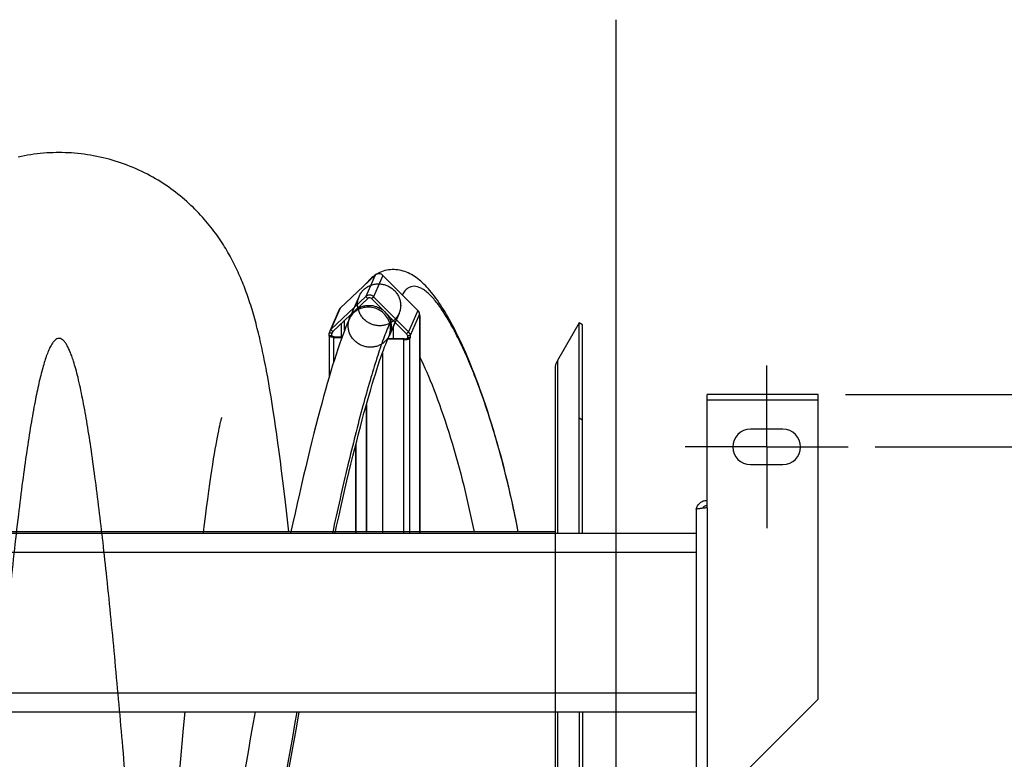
# Model space of a CAD drawing. Extents: x 0 to 420, y 0 to 398.
# Tile 9 of 18: x 206 to 242, y 103 to 130. Entities that reach past the tile are written whole.
import ezdxf

# ---------------------------------------------------------------- set-up
doc = ezdxf.new("R2010")
doc.units = 0
doc.header["$LTSCALE"] = 23.1
doc.linetypes.add('CENTER', pattern=[0.6, 0.375, -0.075, 0.075, -0.075])
doc.layers.get('0').update_dxf_attribs({"linetype": 'CONTINUOUS'})
for name, color, linetype in [('110528_DXF_CONTINUOUS_LINE', 7, 'CONTINUOUS'), ('110528_DXF_DIMENSION', 7, 'CONTINUOUS'), ('110536_DXF_AXIS', 7, 'CONTINUOUS'), ('110536_DXF_CONTINUOUS_LINE', 7, 'CONTINUOUS'), ('110591_DXF_CONTINUOUS_LINE', 7, 'CONTINUOUS'), ('110660_DXF_CONTINUOUS_LINE', 7, 'CONTINUOUS'), ('110801_DXF_CONTINUOUS_LINE', 7, 'CONTINUOUS'), ('AG_HOSE_125_DXF_CONTINUOUS', 7, 'CONTINUOUS'), ('ASE_65_125-75_DXF_DIMENSIO', 7, 'CONTINUOUS'), ('GUIDE_125_DXF_CONTINUOUS_L', 7, 'CONTINUOUS')]:
    doc.layers.add(name, color=color, linetype=linetype)
doc.styles.get("Standard").update_dxf_attribs({"font": 'txt', "width": 0.7})
doc.dimstyles.new('DIMSTYLE_1', dxfattribs={"dimtxt": 3.5, "dimasz": 3, "dimexe": 1.5, "dimexo": 1, "dimgap": 0.875, "dimtad": 1, "dimdec": 0, "dimlfac": 10, "dimtxsty": 'STANDARD', "dimblk": '_ARROW_FILLED', "dimblk1": '_ARROW_FILLED', "dimblk2": '_ARROW_FILLED', "dimcen": 0.09, "dimazin": 3, "dimtp": 0.8, "dimtm": 0.8, "dimtfac": 1, "dimtdec": 0, "dimtofl": 0, "dimtmove": 0, "dimatfit": 3, "dimtolj": 1})
doc.dimstyles.new('DIMSTYLE_2', dxfattribs={"dimtxt": 3.5, "dimasz": 3, "dimexe": 1.5, "dimexo": 1, "dimgap": 0.875, "dimtad": 1, "dimdec": 3, "dimlfac": 10, "dimtxsty": 'STANDARD', "dimblk": '_ARROW_FILLED', "dimblk1": '_ARROW_FILLED', "dimblk2": '_ARROW_FILLED', "dimcen": 0.09, "dimazin": 3, "dimtp": 0.8, "dimtm": 0.8, "dimtfac": 1, "dimtdec": 3, "dimtofl": 0, "dimtmove": 0, "dimatfit": 3, "dimtolj": 1})

# ---------------------------------------------------------------- blocks, each defined once
blk = doc.blocks.new('_ARROW_FILLED')
at = {"color": 0, "linetype": 'BYBLOCK'}
blk.add_solid([(0, 0), (-1, 0.167), (-1, -0.167)], dxfattribs=at)
blk = doc.blocks.new('*D1')
at = {"layer": 'ASE_65_125-75_DXF_DIMENSIO', "color": 2, "linetype": 'CONTINUOUS'}
for p, q in [((236.069, 116.345), (260.369, 116.345)), ((258.869, 116.345), (258.869, 88.918)), ((258.869, 61.492), (258.869, 88.918)), ((236.069, 61.492), (260.369, 61.492))]:
    blk.add_line(p, q, dxfattribs=at)
at = {"layer": 'ASE_65_125-75_DXF_DIMENSIO', "color": 2, "linetype": 'CONTINUOUS', "xscale": 3, "yscale": 3, "zscale": 3}
for p, rotation in [((258.869, 116.345), 90), ((258.869, 61.492), 270)]:
    blk.add_blockref('_ARROW_FILLED', p, dxfattribs=dict(at, rotation=rotation))
at = {"layer": 'ASE_65_125-75_DXF_DIMENSIO', "color": 2, "linetype": 'CONTINUOUS', "insert": (254.494, 88.918), "char_height": 3.5, "width": 12, "attachment_point": 2, "rotation": 90}
blk.add_mtext('549', dxfattribs=at)
blk = doc.blocks.new('*D2')
at = {"layer": 'ASE_65_125-75_DXF_DIMENSIO', "color": 2, "linetype": 'CONTINUOUS'}
for p, q in [((237.169, 114.418), (250.369, 114.418)), ((248.869, 114.418), (248.869, 88.918)), ((248.869, 63.418), (248.869, 88.918)), ((237.169, 63.418), (250.369, 63.418))]:
    blk.add_line(p, q, dxfattribs=at)
at = {"layer": 'ASE_65_125-75_DXF_DIMENSIO', "color": 2, "linetype": 'CONTINUOUS', "xscale": 3, "yscale": 3, "zscale": 3}
for p, rotation in [((248.869, 114.418), 90), ((248.869, 63.418), 270)]:
    blk.add_blockref('_ARROW_FILLED', p, dxfattribs=dict(at, rotation=rotation))
at = {"layer": 'ASE_65_125-75_DXF_DIMENSIO', "color": 2, "linetype": 'CONTINUOUS', "insert": (244.494, 88.918), "char_height": 3.5, "width": 10.875, "attachment_point": 2, "rotation": 90}
blk.add_mtext('510', dxfattribs=at)

msp = doc.modelspace()

# ---------------------------------------------------------------- linework, layer by layer
at = {"layer": '110528_DXF_CONTINUOUS_LINE', "color": 7, "linetype": 'CONTINUOUS'}
for p, q in [((226.25312, 118.99333), (225.45408, 117.60936)), ((226.38302, 118.91833), (226.25312, 118.99333)), ((226.25312, 111.24051), (226.25312, 118.99333)), ((225.367, 117.28435), (225.367, 111.24051)), ((225.367, 104.64918), (225.367, 73.51833)), ((226.25312, 104.64918), (226.25312, 73.51833))]:
    msp.add_line(p, q, dxfattribs=at)
at = {"layer": '110528_DXF_CONTINUOUS_LINE', "color": 3, "linetype": 'CONTINUOUS'}
for p, q in [((226.38302, 111.24051), (226.38302, 118.91833)), ((226.38302, 104.64918), (226.38302, 73.51833))]:
    msp.add_line(p, q, dxfattribs=at)
at = {"layer": '110528_DXF_CONTINUOUS_LINE', "color": 9, "linetype": 'CONTINUOUS'}
for p, q in [((225.45408, 117.60936), (225.45408, 111.24051)), ((226.38302, 115.40676), (226.25312, 115.47298)), ((225.45408, 104.64918), (225.45408, 73.51833))]:
    msp.add_line(p, q, dxfattribs=at)
at = {"layer": '110528_DXF_CONTINUOUS_LINE', "color": 7, "linetype": 'CONTINUOUS'}
msp.add_arc((226.017, 117.28436), 0.65, 150, 180, dxfattribs=at)
at = {"layer": '110528_DXF_DIMENSION', "color": 2, "linetype": 'CONTINUOUS'}
msp.add_line((227.61475, 130.16776), (227.61475, 47.66891), dxfattribs=at)
at = {"layer": '110536_DXF_AXIS', "color": 7, "linetype": 'CENTER'}
for q in [(233.16925, 117.41834), (230.16924, 114.41833), (236.16926, 114.41833), (233.16925, 111.41832)]:
    msp.add_line((233.16925, 114.41833), q, dxfattribs=at)
at = {"layer": '110536_DXF_CONTINUOUS_LINE', "color": 3, "linetype": 'CONTINUOUS'}
for p, q in [((235.06925, 116.34499), (230.96925, 116.34499)), ((230.96925, 112.17058), (230.96925, 116.34499)), ((235.06925, 105.12364), (235.06925, 116.34499)), ((233.76925, 115.06833), (232.56925, 115.06833)), ((232.56925, 113.76833), (233.76925, 113.76833)), ((230.56925, 112.11038), (230.56925, 101.41833)), ((235.06925, 105.12364), (232.06925, 102.12364))]:
    msp.add_line(p, q, dxfattribs=at)
at = {"layer": '110536_DXF_CONTINUOUS_LINE', "color": 9, "linetype": 'CONTINUOUS'}
for p, q in [((235.06925, 116.14499), (230.96925, 116.14499)), ((230.96925, 112.17058), (230.96925, 101.92968))]:
    msp.add_line(p, q, dxfattribs=at)
at = {"layer": '110536_DXF_CONTINUOUS_LINE', "color": 3, "linetype": 'CONTINUOUS'}
for centre, radius, start, end in [((232.56925, 114.41833), 0.65, 90, 270), ((233.76925, 114.41833), 0.65, 270, 90), ((230.9607, 112.053), 0.39145, 169.89085, 170.655351)]:
    msp.add_arc(centre, radius, start, end, dxfattribs=at)
for points, knots in [([(230.96925, 112.17058), (230.91821, 112.16569), (230.84406, 112.15861), (230.74985, 112.1485), (230.68982, 112.14112), (230.64106, 112.13414), (230.60333, 112.12657), (230.58206, 112.121), (230.56925, 112.11396), (230.56925, 112.11038)], [0, 0, 0, 0, 0.37771184, 0.54853637, 0.69852876, 0.82207755, 0.91471109, 0.97358369, 1, 1, 1, 1]), ([(230.57532, 112.1217), (230.58337, 112.16684), (230.61585, 112.25517), (230.70709, 112.36239), (230.8297, 112.4324), (230.92296, 112.44857), (230.96925, 112.44857)], [0, 0, 0, 0, 0.24875061, 0.49833507, 0.74886161, 1, 1, 1, 1])]:
    msp.add_open_spline(points, degree=3, knots=knots, dxfattribs=at)
at = {"layer": '110536_DXF_CONTINUOUS_LINE', "color": 7, "linetype": 'CONTINUOUS'}
msp.add_open_spline([(230.96925, 112.2508), (230.93507, 112.2508), (230.86568, 112.23293), (230.81443, 112.18275), (230.797, 112.15354)], degree=3, knots=[0, 0, 0, 0, 0.50119096, 1, 1, 1, 1], dxfattribs=at)
at = {"layer": '110591_DXF_CONTINUOUS_LINE', "color": 7, "linetype": 'CONTINUOUS'}
for p, q in [((215.63235, 111.28333), (212.41317, 111.28333)), ((218.18109, 111.28333), (218.02369, 111.28333)), ((219.00538, 111.28333), (218.40897, 111.28333)), ((225.367, 111.28333), (220.38222, 111.28333))]:
    msp.add_line(p, q, dxfattribs=at)
at = {"layer": '110660_DXF_CONTINUOUS_LINE', "color": 7, "linetype": 'CONTINUOUS'}
for p, q in [((217.45346, 119.53849), (218.74471, 120.75172)), ((219.02565, 120.74301), (220.3169, 119.44975)), ((217.10598, 118.74654), (218.39723, 119.95976)), ((218.67817, 119.95106), (219.96942, 118.65779)), ((217.41078, 119.47816), (217.0633, 118.68621)), ((220.37508, 119.31161), (220.37508, 119.22494)), ((220.38087, 119.23814), (220.37508, 119.22494)), ((220.38222, 119.23814), (220.38222, 111.24051)), ((217.04066, 118.50598), (217.04066, 116.98843)), ((217.042, 118.51214), (217.0478, 118.52534)), ((217.0478, 118.52534), (217.0478, 118.61201)), ((217.0478, 118.52534), (217.14712, 118.52226)), ((217.21749, 118.45319), (217.50959, 118.44413)), ((219.20851, 118.41824), (219.19693, 118.39184)), ((219.79999, 118.37315), (219.20454, 118.3916)), ((220.0276, 118.43299), (219.92828, 118.43607)), ((220.0276, 118.43299), (220.02181, 118.41979)), ((220.0276, 118.51965), (220.0276, 118.43299)), ((219.00538, 117.87577), (219.00538, 111.24051)), ((218.4175, 115.98357), (218.4175, 111.30276)), ((218.01211, 114.44949), (218.01211, 111.24051)), ((218.4175, 111.30276), (218.40592, 111.27636))]:
    msp.add_line(p, q, dxfattribs=at)
at = {"layer": '110660_DXF_CONTINUOUS_LINE', "color": 9, "linetype": 'CONTINUOUS'}
for p, q in [((218.74471, 120.75172), (218.39723, 119.95976)), ((219.02565, 120.74301), (218.67817, 119.95106)), ((218.15259, 119.97811), (217.80511, 119.18616)), ((218.46746, 119.88942), (218.39723, 119.95976)), ((218.60793, 119.88507), (218.67817, 119.95106)), ((217.45346, 119.53849), (217.10598, 118.74654)), ((220.3169, 119.44975), (219.96942, 118.65779)), ((217.6113, 118.71738), (217.6113, 119.08499)), ((219.61776, 119.33526), (219.27029, 118.5433)), ((220.37508, 119.31161), (220.0276, 118.51965)), ((220.38087, 119.23814), (220.37508, 119.23832)), ((220.38087, 111.24051), (220.38087, 119.23814)), ((217.17621, 118.67619), (217.10598, 118.74654)), ((217.17657, 118.67604), (217.14712, 118.60893)), ((217.50039, 118.47118), (217.50039, 118.98078)), ((219.89918, 118.5918), (219.96942, 118.65779)), ((217.042, 118.51214), (217.14133, 118.50906)), ((217.14712, 118.60893), (217.0478, 118.61201)), ((217.14133, 118.50598), (217.14133, 118.50906)), ((217.21749, 118.45319), (217.22908, 118.47958)), ((217.21749, 117.57151), (217.21749, 118.45319)), ((219.79999, 118.37315), (219.81158, 118.39955)), ((219.79999, 111.24051), (219.79999, 118.37315)), ((220.02181, 118.41979), (219.92249, 118.42287)), ((219.92828, 118.52273), (220.0276, 118.51965)), ((220.02181, 111.24051), (220.02181, 118.41979))]:
    msp.add_line(p, q, dxfattribs=at)
at = {"layer": '110660_DXF_CONTINUOUS_LINE', "color": 3, "linetype": 'CONTINUOUS'}
for p, q in [((217.17621, 118.67619), (218.46746, 119.88942)), ((218.60793, 119.88507), (219.89918, 118.5918)), ((219.39919, 118.83708), (219.39919, 118.41233)), ((217.14133, 118.50906), (217.14712, 118.52226)), ((217.14712, 118.52226), (217.14712, 118.60893)), ((217.22908, 118.47958), (217.51918, 118.47059)), ((219.81158, 118.39955), (219.2158, 118.41801)), ((219.92828, 118.43607), (219.92249, 118.42287)), ((219.92828, 118.52273), (219.92828, 118.43607)), ((218.40592, 115.94214), (218.40592, 111.27636)), ((218.02369, 114.49538), (218.02369, 111.24051)), ((218.40592, 111.27636), (218.02369, 111.28821))]:
    msp.add_line(p, q, dxfattribs=at)
at = {"layer": '110660_DXF_CONTINUOUS_LINE', "color": 7, "linetype": 'CONTINUOUS'}
for points, knots in [([(219.02565, 120.74301), (218.98959, 120.77912), (218.88724, 120.82509), (218.7811, 120.78592), (218.74471, 120.75172)], [0, 0, 0, 0, 0.50535915, 1, 1, 1, 1]), ([(218.67817, 119.95106), (218.64212, 119.98717), (218.53976, 120.03313), (218.43363, 119.99396), (218.39723, 119.95976)], [0, 0, 0, 0, 0.50535915, 1, 1, 1, 1]), ([(220.37508, 119.31161), (220.37508, 119.33687), (220.36453, 119.38829), (220.33504, 119.43157), (220.3169, 119.44975)], [0, 0, 0, 0, 0.4958534, 1, 1, 1, 1]), ([(220.37527, 119.25819), (220.37636, 119.25712), (220.37988, 119.25327), (220.38221, 119.24803), (220.38221, 119.2443)], [0, 0, 0, 0, 0.29001779, 1, 1, 1, 1]), ([(220.0276, 118.51965), (220.0276, 118.54491), (220.01705, 118.59634), (219.98756, 118.63962), (219.96942, 118.65779)], [0, 0, 0, 0, 0.4958534, 1, 1, 1, 1]), ([(217.21749, 118.45319), (217.17504, 118.4545), (217.12443, 118.45875), (217.07086, 118.47746), (217.05228, 118.48664), (217.04067, 118.49832), (217.04066, 118.50598)], [0, 0, 0, 0, 0.66533694, 0.78511586, 0.87991218, 1, 1, 1, 1]), ([(219.79999, 118.37315), (219.82592, 118.37235), (219.87516, 118.37327), (219.94234, 118.38185), (219.99073, 118.3949), (220.01765, 118.41031), (220.02181, 118.41979)], [0, 0, 0, 0, 0.33543761, 0.63765903, 0.86607477, 1, 1, 1, 1])]:
    msp.add_open_spline(points, degree=3, knots=knots, dxfattribs=at)
at = {"layer": '110660_DXF_CONTINUOUS_LINE', "color": 9, "linetype": 'CONTINUOUS'}
for points in [[(218.09056, 119.68131), (218.09056, 119.72861), (218.09958, 119.82337), (218.13997, 119.95993), (218.20584, 120.08627), (218.29484, 120.19779), (218.40405, 120.29091), (218.52946, 120.36226), (218.66709, 120.40963), (218.81186, 120.43131), (218.95929, 120.42667), (219.10394, 120.3959), (219.24135, 120.33997), (219.3665, 120.26093), (219.47547, 120.16122), (219.56431, 120.04446), (219.63015, 119.91431), (219.67062, 119.77545), (219.67979, 119.67964), (219.67979, 119.63206)], [(217.74308, 118.88936), (217.74308, 118.93666), (217.7521, 119.03141), (217.79249, 119.16797), (217.85837, 119.29431), (217.94736, 119.40583), (218.05658, 119.49896), (218.18198, 119.57031), (218.31962, 119.61768), (218.46439, 119.63936), (218.61182, 119.63471), (218.75646, 119.60395), (218.89388, 119.54801), (219.01902, 119.46897), (219.12799, 119.36927), (219.21683, 119.2525), (219.28267, 119.12235), (219.32314, 118.98349), (219.33232, 118.88768), (219.33232, 118.8401)], [(219.67979, 119.63206), (219.67979, 119.58475), (219.67077, 119.49), (219.63038, 119.35344), (219.56451, 119.2271), (219.47551, 119.11558), (219.3663, 119.02245), (219.24089, 118.95111), (219.10326, 118.90374), (218.95849, 118.88206), (218.81106, 118.8867), (218.66641, 118.91747), (218.529, 118.9734), (218.40386, 119.05244), (218.29489, 119.15214), (218.20605, 119.26891), (218.1402, 119.39906), (218.09973, 119.53792), (218.09056, 119.63373), (218.09056, 119.68131)], [(219.33232, 118.8401), (219.33232, 118.7928), (219.3233, 118.69805), (219.28291, 118.56149), (219.21703, 118.43515), (219.12804, 118.32363), (219.01882, 118.2305), (218.89342, 118.15915), (218.75578, 118.11178), (218.61101, 118.0901), (218.46358, 118.09475), (218.31894, 118.12551), (218.18152, 118.18145), (218.05638, 118.26049), (217.94741, 118.36019), (217.85857, 118.47696), (217.79273, 118.60711), (217.75225, 118.74597), (217.74308, 118.84177), (217.74308, 118.88936)]]:
    msp.add_open_spline(points, degree=3, knots=[0, 0, 0, 0, 0.05776456, 0.11539329, 0.17287281, 0.23066891, 0.28855221, 0.34709335, 0.4058245, 0.46530381, 0.52486367, 0.58499347, 0.6449353, 0.7050998, 0.76479093, 0.82434956, 0.88329448, 0.94189576, 1, 1, 1, 1], dxfattribs=at)
at = {"layer": '110660_DXF_CONTINUOUS_LINE', "color": 3, "linetype": 'CONTINUOUS'}
for points, knots in [([(218.60793, 119.88507), (218.58991, 119.90312), (218.53873, 119.92611), (218.48566, 119.90652), (218.46746, 119.88942)], [0, 0, 0, 0, 0.50535915, 1, 1, 1, 1]), ([(217.14066, 118.50598), (217.14066, 118.5065), (217.14078, 118.50756), (217.14111, 118.50857), (217.14133, 118.50906)], [0, 0, 0, 0, 0.48994742, 1, 1, 1, 1]), ([(217.22908, 118.47958), (217.20785, 118.48024), (217.17918, 118.48362), (217.14958, 118.49332), (217.14066, 118.50215), (217.14066, 118.50598)], [0, 0, 0, 0, 0.66574728, 0.87983812, 1, 1, 1, 1]), ([(219.81158, 118.39955), (219.83618, 118.39878), (219.8705, 118.40065), (219.90695, 118.41042), (219.92041, 118.41813), (219.92249, 118.42287)], [0, 0, 0, 0, 0.63728579, 0.86593681, 1, 1, 1, 1]), ([(219.92828, 118.52273), (219.92828, 118.5416), (219.91999, 118.56768), (219.90376, 118.58722), (219.89918, 118.5918)], [0, 0, 0, 0, 0.74459397, 1, 1, 1, 1])]:
    msp.add_open_spline(points, degree=3, knots=knots, dxfattribs=at)
at = {"layer": '110660_DXF_CONTINUOUS_LINE', "color": 7, "linetype": 'CONTINUOUS'}
for points in [[(217.45346, 119.53849), (217.4355, 119.52162), (217.42067, 119.50072), (217.41078, 119.47816)], [(220.38221, 119.2443), (220.38221, 119.2422), (220.38172, 119.24007), (220.38087, 119.23814)], [(217.0633, 118.68621), (217.05315, 118.66307), (217.0478, 118.63727), (217.0478, 118.61201)], [(217.10598, 118.74654), (217.08803, 118.72967), (217.0732, 118.70876), (217.0633, 118.68621)], [(217.04066, 118.50598), (217.04066, 118.50808), (217.04116, 118.51022), (217.042, 118.51214)]]:
    msp.add_open_spline(points, degree=3, dxfattribs=at)
at = {"layer": '110660_DXF_CONTINUOUS_LINE', "color": 3, "linetype": 'CONTINUOUS'}
for points in [[(217.17621, 118.67619), (217.16724, 118.66776), (217.15982, 118.65731), (217.15487, 118.64603)], [(217.15487, 118.64603), (217.1498, 118.63446), (217.14712, 118.62156), (217.14712, 118.60893)]]:
    msp.add_open_spline(points, degree=3, dxfattribs=at)
at = {"layer": '110801_DXF_CONTINUOUS_LINE', "color": 7, "linetype": 'CONTINUOUS'}
for p, q in [((158.36925, 111.24051), (230.56925, 111.24051)), ((158.36925, 104.65019), (230.56925, 104.65019)), ((158.36925, 104.64918), (230.56925, 104.64918))]:
    msp.add_line(p, q, dxfattribs=at)
at = {"layer": '110801_DXF_CONTINUOUS_LINE', "color": 9, "linetype": 'CONTINUOUS'}
for p, q in [((158.36925, 110.54063), (230.56925, 110.54063)), ((158.36925, 105.35031), (230.56925, 105.35031))]:
    msp.add_line(p, q, dxfattribs=at)
at = {"layer": 'AG_HOSE_125_DXF_CONTINUOUS', "color": 7, "linetype": 'CONTINUOUS'}
for p, q in [((214.81972, 116.75443), (214.77864, 116.98492)), ((214.86086, 116.51594), (214.81972, 116.75443)), ((214.90218, 116.2687), (214.86086, 116.51594)), ((214.94375, 116.01196), (214.90218, 116.2687)), ((214.98565, 115.74511), (214.94375, 116.01196)), ((215.02797, 115.46734), (214.98565, 115.74511)), ((215.07073, 115.17814), (215.02797, 115.46734)), ((212.97346, 115.01222), (212.99418, 115.11068)), ((212.99418, 115.11068), (213.01312, 115.19744)), ((213.01312, 115.19744), (213.0302, 115.27277)), ((215.11398, 114.87697), (215.07073, 115.17814)), ((212.90159, 114.64441), (212.92707, 114.77927)), ((212.92707, 114.77927), (212.95106, 114.90184)), ((212.95106, 114.90184), (212.97346, 115.01222)), ((215.15776, 114.56326), (215.11398, 114.87697)), ((212.81669, 114.16264), (212.84638, 114.33664)), ((212.84638, 114.33664), (212.87468, 114.497)), ((212.87468, 114.497), (212.90159, 114.64441)), ((215.20213, 114.23633), (215.15776, 114.56326)), ((212.75302, 113.77067), (212.78557, 113.97423)), ((212.78557, 113.97423), (212.81669, 114.16264)), ((215.24711, 113.89562), (215.20213, 114.23633)), ((212.71901, 113.55102), (212.75302, 113.77067)), ((215.29275, 113.54051), (215.24711, 113.89562)), ((212.64641, 113.05942), (212.68348, 113.31425)), ((212.68348, 113.31425), (212.71901, 113.55102)), ((215.33911, 113.17012), (215.29275, 113.54051)), ((212.60775, 112.78539), (212.64641, 113.05942)), ((215.38625, 112.78353), (215.33911, 113.17012)), ((212.52559, 112.17569), (212.56745, 112.49094)), ((212.56745, 112.49094), (212.60775, 112.78539)), ((215.4343, 112.37928), (215.38625, 112.78353)), ((212.48239, 111.84054), (212.52559, 112.17569)), ((215.48341, 111.95569), (215.4343, 112.37928)), ((212.43822, 111.48786), (212.48239, 111.84054)), ((212.40799, 111.24051), (212.43822, 111.48786)), ((211.67801, 104.0462), (211.73203, 104.64918)), ((211.62855, 103.48565), (211.67801, 104.0462)), ((211.57894, 102.9158), (211.62855, 103.48565)), ((211.5292, 102.337), (211.57894, 102.9158))]:
    msp.add_line(p, q, dxfattribs=at)
at = {"layer": 'AG_HOSE_125_DXF_CONTINUOUS', "color": 9, "linetype": 'CONTINUOUS'}
for q in [(163.367, 111.28333), (225.367, 68.31216)]:
    msp.add_line((225.367, 111.28333), q, dxfattribs=at)
at = {"layer": 'AG_HOSE_125_DXF_CONTINUOUS', "color": 7, "linetype": 'CONTINUOUS'}
for points in [[(207.09049, 125.26833), (206.98883, 125.26759), (206.87074, 125.26489), (206.75273, 125.2602), (206.63482, 125.25352), (206.51705, 125.24486), (206.39947, 125.23422), (206.28211, 125.22161), (206.165, 125.20703), (206.0482, 125.19049), (205.93172, 125.172), (205.81562, 125.15156), (205.69993, 125.12919), (205.58469, 125.10489)], [(214.77864, 116.98492), (214.7581, 117.0973), (214.73752, 117.20798), (214.7169, 117.317), (214.69624, 117.42439), (214.67549, 117.53029), (214.65465, 117.63477), (214.63372, 117.73783), (214.61269, 117.83953), (214.59154, 117.9399), (214.57026, 118.03897), (214.54886, 118.13678), (214.52731, 118.23334), (214.50561, 118.32871), (214.48375, 118.42293), (214.4617, 118.51604), (214.43947, 118.60807), (214.41704, 118.69907), (214.39438, 118.7891), (214.37148, 118.87817), (214.34833, 118.96637), (214.32491, 119.05372), (214.3012, 119.14027), (214.27717, 119.22606), (214.2528, 119.3112), (214.22808, 119.39565), (214.20304, 119.47932), (214.17762, 119.56232), (214.15185, 119.64463), (214.1258, 119.72591), (214.0995, 119.80613), (214.07291, 119.88542), (214.04603, 119.96377), (214.01888, 120.04111), (213.99141, 120.1176), (213.96353, 120.19352), (213.93521, 120.26888), (213.90644, 120.34374), (213.87707, 120.41841), (213.84707, 120.49298), (213.81643, 120.56741), (213.78507, 120.64182), (213.75294, 120.71635), (213.72003, 120.79089), (213.68644, 120.86524), (213.65211, 120.93944), (213.61705, 121.01348), (213.58137, 121.08706), (213.54506, 121.1602), (213.50812, 121.23293), (213.47063, 121.305), (213.43272, 121.37625), (213.39426, 121.44689), (213.35504, 121.51729), (213.3151, 121.58737), (213.27438, 121.65721), (213.23252, 121.72738), (213.18942, 121.798), (213.14512, 121.8689), (213.09948, 121.94027), (213.05242, 122.01212), (213.00395, 122.08438), (212.95401, 122.15705), (212.90253, 122.23016), (212.84951, 122.30361), (212.79503, 122.37723), (212.73905, 122.45099), (212.68155, 122.52486), (212.62267, 122.5986), (212.56244, 122.6721), (212.50078, 122.74543), (212.43765, 122.81856), (212.37306, 122.89144), (212.30697, 122.96407), (212.23927, 123.0365), (212.16989, 123.10873), (212.09886, 123.18069), (212.02617, 123.25231), (211.95179, 123.32358), (211.8757, 123.39442), (211.79797, 123.46474), (211.71858, 123.5345), (211.63752, 123.60364), (211.55485, 123.67207), (211.47056, 123.73974), (211.38465, 123.8066), (211.29721, 123.87256), (211.20822, 123.93756), (211.1177, 124.00157), (211.02572, 124.06448), (210.9323, 124.12626), (210.83744, 124.18686), (210.74123, 124.2462), (210.6437, 124.30424), (210.54484, 124.36095), (210.44476, 124.41623), (210.34349, 124.47007), (210.24103, 124.52242), (210.13749, 124.57322), (210.0329, 124.62243), (209.92727, 124.67003), (209.82068, 124.71598), (209.71316, 124.76025), (209.60472, 124.80282), (209.49545, 124.84365), (209.38535, 124.88272), (209.27447, 124.92001), (209.16287, 124.95548), (209.05059, 124.98913), (208.93765, 125.02094), (208.82412, 125.05087), (208.71003, 125.07893), (208.59542, 125.10509), (208.48033, 125.12934), (208.36479, 125.15167), (208.24884, 125.17207), (208.13253, 125.19053), (208.01589, 125.20704), (207.89895, 125.2216), (207.78175, 125.2342), (207.66435, 125.24482), (207.54676, 125.25348), (207.42903, 125.26016), (207.31121, 125.26486), (207.19332, 125.26758), (207.09049, 125.26833)], [(213.0302, 115.27277), (213.04534, 115.337), (213.05213, 115.36503), (213.05841, 115.39041), (213.06415, 115.41318), (213.06935, 115.43339), (213.07399, 115.45108), (213.07806, 115.46634), (213.08157, 115.47919), (213.0845, 115.48972), (213.08684, 115.49799), (213.08813, 115.50247)], [(215.55901, 111.28333), (215.53367, 111.51139), (215.48341, 111.95569)]]:
    msp.add_lwpolyline(points, dxfattribs=at)
at = {"layer": 'AG_HOSE_125_DXF_CONTINUOUS', "color": 9, "linetype": 'CONTINUOUS'}
msp.add_open_spline([(212.167, 69.49726), (212.07928, 70.37566), (211.90599, 72.20443), (211.65315, 75.08552), (211.38924, 78.28282), (211.12281, 81.6679), (210.84902, 85.25367), (210.57517, 88.89681), (210.28668, 92.73504), (210.00514, 96.41907), (209.72328, 99.98227), (209.45065, 103.26562), (209.16393, 106.48381), (208.91704, 109.00312), (208.71411, 110.87219), (208.56974, 112.11073), (208.42177, 113.27861), (208.2696, 114.36499), (208.11773, 115.32982), (207.96299, 116.18638), (207.82608, 116.82742), (207.7098, 117.28177), (207.63221, 117.54794), (207.56029, 117.76287), (207.49542, 117.93199), (207.43063, 118.07612), (207.36455, 118.19775), (207.29678, 118.29568), (207.22603, 118.36827), (207.15282, 118.41215), (207.0758, 118.42331), (206.99997, 118.39905), (206.92804, 118.34412), (206.85764, 118.26071), (206.78509, 118.14436), (206.71082, 117.99255), (206.63494, 117.80353), (206.55891, 117.58025), (206.4563, 117.23323), (206.33348, 116.73401), (206.18895, 116.03347), (206.04052, 115.19283), (205.88856, 114.20946), (205.73637, 113.10525), (205.57914, 111.8469), (205.41772, 110.43438), (205.20868, 108.45412), (204.95348, 105.79555), (204.65733, 102.4121), (204.34491, 98.58305), (204.0331, 94.5652), (203.71265, 90.32249), (203.39234, 86.05034), (203.05519, 81.61829), (202.73955, 77.62513), (202.43854, 74.04121), (202.20802, 71.4817), (202.01531, 69.4971), (201.87071, 68.0885), (201.72239, 66.73546), (201.57332, 65.47793), (201.42811, 64.35547), (201.28423, 63.34425), (201.13696, 62.42034), (200.9856, 61.59398), (200.83477, 60.89794), (200.70165, 60.39624), (200.58971, 60.05883), (200.50763, 59.8512), (200.42576, 59.68375), (200.34672, 59.56034), (200.27062, 59.47744), (200.19796, 59.42915), (200.12133, 59.41274), (200.04235, 59.43254), (199.96532, 59.4884), (199.88917, 59.57849), (199.81344, 59.70226), (199.7377, 59.86013), (199.6618, 60.05232), (199.55358, 60.37492), (199.41644, 60.88546), (199.25657, 61.62415), (199.09802, 62.5006), (198.94274, 63.48907), (198.78565, 64.61261), (198.62434, 65.89394), (198.39529, 67.8906), (198.10339, 70.77396), (197.78596, 74.3098), (197.47468, 78.05882), (197.17828, 81.82237), (196.86587, 85.92584), (196.55382, 90.087), (196.23336, 94.33372), (195.91373, 98.46103), (195.57763, 102.58649), (195.29299, 105.81658), (195.06406, 108.19257), (194.90752, 109.72319), (194.74702, 111.18541), (194.58201, 112.56562), (194.4172, 113.8132), (194.24912, 114.94584), (194.07743, 115.94851), (193.92521, 116.69138), (193.80322, 117.18594), (193.72077, 117.48089), (193.63848, 117.73595), (193.55468, 117.95536), (193.4691, 118.13668), (193.39118, 118.26135), (193.32704, 118.33488), (193.2705, 118.38467), (193.20761, 118.41654), (193.14352, 118.41979), (193.09709, 118.40916), (193.05129, 118.38601), (192.98664, 118.33561), (192.90785, 118.23812), (192.81616, 118.07655), (192.72216, 117.8585), (192.62606, 117.58152), (192.52965, 117.24956), (192.44549, 116.91307), (192.37116, 116.58304), (192.28116, 116.15025), (192.16548, 115.52709), (192.02812, 114.68596), (191.88755, 113.72183), (191.74682, 112.6567), (191.60157, 111.45869), (191.45246, 110.12762), (191.30403, 108.70524), (191.15935, 107.23365), (190.95837, 105.08367), (190.70399, 102.16021), (190.39154, 98.31557), (190.08781, 94.3919), (189.78343, 90.36143), (189.48727, 86.41255), (189.17544, 82.30286), (188.8637, 78.32416), (188.54387, 74.46261), (188.22615, 70.91759), (187.94123, 68.07631), (187.70378, 65.98661), (187.53612, 64.65067), (187.38075, 63.53863), (187.23711, 62.6148), (187.09028, 61.78378), (186.9393, 61.05564), (186.80782, 60.53268), (186.7, 60.18283), (186.62237, 59.96566), (186.54302, 59.78012), (186.4612, 59.62858), (186.38902, 59.52973), (186.32987, 59.47348), (186.27851, 59.43732), (186.22356, 59.41748), (186.17022, 59.41829), (186.11584, 59.43187), (186.04691, 59.47561), (185.96778, 59.56296), (185.88732, 59.6901), (185.80547, 59.85929), (185.72338, 60.06865), (185.64111, 60.31815), (185.55868, 60.60762), (185.44251, 61.07105), (185.29446, 61.77601), (185.1208, 62.76747), (184.95346, 63.8806), (184.79381, 65.074), (184.63656, 66.3657), (184.47512, 67.81049), (184.30981, 69.40693), (184.14441, 71.11285), (183.97397, 72.97268), (183.799, 74.98054), (183.56584, 77.77465), (183.27428, 81.45066), (182.92762, 86.00393), (182.56256, 90.87563), (182.22182, 95.37645), (181.89688, 99.51513), (181.602, 103.08784), (181.29213, 106.57188), (180.98248, 109.70846), (180.70839, 112.11956), (180.48799, 113.79183), (180.32355, 114.9024), (180.15951, 115.86735), (180.01558, 116.58609), (179.89544, 117.09211), (179.8062, 117.42219), (179.71716, 117.70556), (179.63169, 117.93321), (179.55033, 118.10924), (179.47458, 118.23897), (179.39869, 118.33489), (179.32973, 118.39031), (179.27293, 118.41353), (179.23017, 118.42005), (179.18736, 118.41557), (179.14493, 118.40027), (179.10295, 118.37454), (179.04374, 118.32337), (178.97133, 118.23048), (178.88956, 118.08586), (178.8076, 117.90109), (178.72545, 117.67619), (178.64034, 117.40223), (178.55296, 117.07702), (178.42703, 116.5437), (178.27878, 115.79271), (178.11118, 114.79107), (177.94127, 113.62823), (177.76676, 112.28199), (177.58811, 110.75269), (177.40928, 109.07966), (177.22479, 107.21856), (177.0354, 105.17541), (176.80121, 102.49909), (176.52227, 99.10822), (176.20167, 94.99877), (175.86384, 90.53142), (175.52639, 86.02829), (175.17991, 81.47764), (174.88914, 77.80522), (174.64604, 74.8965), (174.46223, 72.79128), (174.27371, 70.74671), (174.08848, 68.86998), (173.91257, 67.21874), (173.74352, 65.75508), (173.57041, 64.39511), (173.39244, 63.15497), (173.23881, 62.22701), (173.11402, 61.57195), (173.02243, 61.13699), (172.92864, 60.7405), (172.83212, 60.3859), (172.73588, 60.08612), (172.64179, 59.84582), (172.55006, 59.66265), (172.47186, 59.54731), (172.40763, 59.48168), (172.36231, 59.4477), (172.31645, 59.4258), (172.26871, 59.41624), (172.2192, 59.42085), (172.1691, 59.44074), (172.11983, 59.47494), (172.04979, 59.5442), (171.96495, 59.67015), (171.86939, 59.86572), (171.77347, 60.11658), (171.67721, 60.42244), (171.58066, 60.7831), (171.48072, 61.21168), (171.37813, 61.71066), (171.27315, 62.28209), (171.16806, 62.91386), (171.10082, 63.35543), (171.067, 63.586)], degree=3, knots=[0, 0, 0, 0, 0.0075128, 0.01563333, 0.02461377, 0.03481593, 0.04453127, 0.05521938, 0.06590849, 0.07728877, 0.0866639, 0.09632788, 0.10532785, 0.11416077, 0.11787066, 0.12132804, 0.12477261, 0.12788919, 0.13066363, 0.13308434, 0.13529646, 0.13624028, 0.13707519, 0.13765538, 0.1381687, 0.13861611, 0.13899928, 0.13934534, 0.13962658, 0.13985643, 0.14005901, 0.14026828, 0.14051543, 0.1408201, 0.14119279, 0.14167969, 0.14225655, 0.14292516, 0.14368642, 0.14533558, 0.14729857, 0.14977312, 0.1525997, 0.15576648, 0.15925904, 0.16339198, 0.16786589, 0.17620553, 0.1861214, 0.19677079, 0.20890097, 0.22041818, 0.23298137, 0.2453613, 0.25824631, 0.26707118, 0.27596966, 0.28011699, 0.28404062, 0.28802047, 0.29170095, 0.29481765, 0.29765263, 0.30039336, 0.30277941, 0.30480135, 0.30645357, 0.3071936, 0.30782573, 0.30835228, 0.30877793, 0.30906825, 0.30930454, 0.30950918, 0.30971521, 0.30997729, 0.31030568, 0.31071395, 0.31120894, 0.31179423, 0.31247145, 0.31410381, 0.31628977, 0.31890232, 0.32168275, 0.3248049, 0.3285569, 0.33267335, 0.34190872, 0.35322029, 0.36288591, 0.37392459, 0.38534923, 0.39790969, 0.40943772, 0.42159384, 0.4331404, 0.44466387, 0.44918968, 0.4534549, 0.45775809, 0.46170858, 0.46528463, 0.46846758, 0.47145289, 0.47394134, 0.47491885, 0.47578748, 0.4765473, 0.47719893, 0.47778494, 0.47825183, 0.47844433, 0.47861267, 0.47889318, 0.479021, 0.47915175, 0.47929396, 0.47945433, 0.47984611, 0.48034985, 0.48103286, 0.48186352, 0.4828437, 0.48397381, 0.4848149, 0.48572266, 0.48773572, 0.49020833, 0.49297559, 0.49602737, 0.49935173, 0.50324577, 0.50742622, 0.51152263, 0.51583008, 0.52580341, 0.5364966, 0.54865781, 0.5592958, 0.57089573, 0.58235934, 0.59437199, 0.60486027, 0.61533556, 0.62466265, 0.62916146, 0.63323421, 0.636121, 0.63871716, 0.64119059, 0.64330218, 0.64504487, 0.64577716, 0.64641696, 0.64700689, 0.64749266, 0.64788064, 0.648042, 0.64818493, 0.64841414, 0.64852293, 0.6486349, 0.64888732, 0.6492024, 0.64963222, 0.65016323, 0.65079996, 0.65154466, 0.65239832, 0.65336089, 0.65561018, 0.65852679, 0.66192627, 0.66518922, 0.66877353, 0.67300022, 0.67756151, 0.68243266, 0.6875865, 0.69345594, 0.69958527, 0.7114485, 0.72483894, 0.73844814, 0.7530255, 0.76325296, 0.77377881, 0.7835345, 0.7930207, 0.80060206, 0.80418502, 0.80737528, 0.81015606, 0.81251444, 0.81361189, 0.81458173, 0.81542388, 0.81613896, 0.8166496, 0.81707271, 0.81741435, 0.81768656, 0.81781336, 0.81793249, 0.81805094, 0.81817581, 0.81831319, 0.81846769, 0.81883958, 0.81930778, 0.81987937, 0.82055775, 0.82134457, 0.82232004, 0.82342309, 0.82600764, 0.8288328, 0.83206552, 0.83600852, 0.84038544, 0.84516894, 0.85032784, 0.85630192, 0.86263165, 0.87319173, 0.88525737, 0.8977115, 0.91131981, 0.9236889, 0.93655203, 0.94267177, 0.94852997, 0.95453662, 0.96014593, 0.96457941, 0.96866893, 0.97268506, 0.97624645, 0.97933088, 0.98068884, 0.98192142, 0.98311349, 0.9841558, 0.98504829, 0.98579202, 0.98634942, 0.98678971, 0.98697043, 0.98712869, 0.98726938, 0.9873994, 0.98753825, 0.9876863, 0.98785308, 0.98804533, 0.98852166, 0.98913573, 0.98989576, 0.99080482, 0.99186376, 0.99307242, 0.99454963, 0.99619878, 0.9980167, 1, 1, 1, 1], dxfattribs=at)
at = {"layer": 'GUIDE_125_DXF_CONTINUOUS_L', "color": 7, "linetype": 'CONTINUOUS'}
for p, q in [((218.78559, 120.7816), (218.72782, 120.74435)), ((217.86553, 119.32386), (217.77616, 119.12016)), ((219.24133, 118.4773), (219.47706, 119.01458)), ((214.31714, 104.64918), (214.21149, 104.0647)), ((215.84854, 104.12736), (215.94356, 104.64918))]:
    msp.add_line(p, q, dxfattribs=at)
at = {"layer": 'GUIDE_125_DXF_CONTINUOUS_L', "color": 9, "linetype": 'CONTINUOUS'}
msp.add_line((219.34716, 119.14468), (219.27482, 118.97981), dxfattribs=at)
at = {"layer": 'GUIDE_125_DXF_CONTINUOUS_L', "color": 7, "linetype": 'CONTINUOUS'}
for points in [[(224.0131, 111.28333), (223.96982, 111.50757), (223.92222, 111.74639), (223.87315, 111.98493), (223.82267, 112.22298), (223.77074, 112.46055), (223.71733, 112.69778), (223.66248, 112.93449), (223.60617, 113.17065), (223.54831, 113.4066), (223.48889, 113.64223), (223.42795, 113.87738), (223.36536, 114.11236), (223.30103, 114.3474), (223.23508, 114.58192), (223.16774, 114.81499), (223.09889, 115.04699), (223.02871, 115.27721), (222.95795, 115.50318), (222.88668, 115.72487), (222.81495, 115.94224), (222.74356, 116.153), (222.6727, 116.35697), (222.60231, 116.55452), (222.53293, 116.74448), (222.46484, 116.92641), (222.39788, 117.10111), (222.33187, 117.26929), (222.26688, 117.43103), (222.20293, 117.58655), (222.13975, 117.73671), (222.07736, 117.88161), (222.01578, 118.02136), (221.95475, 118.15671), (221.89426, 118.28781), (221.83435, 118.41463), (221.77486, 118.53761), (221.71577, 118.65686), (221.65714, 118.77235), (221.59889, 118.88428), (221.54104, 118.99267), (221.4836, 119.09757), (221.42648, 119.19915), (221.3697, 119.29744), (221.31327, 119.39248), (221.25707, 119.48444), (221.20112, 119.57335), (221.1454, 119.65924), (221.08986, 119.74222), (221.03444, 119.82235), (220.97917, 119.8996), (220.92401, 119.97403), (220.86893, 120.04567), (220.8139, 120.11453), (220.75886, 120.18069), (220.70376, 120.24416), (220.64858, 120.30498), (220.59318, 120.36323), (220.5375, 120.41893), (220.4815, 120.47207), (220.42505, 120.52273), (220.36795, 120.57098), (220.31025, 120.6167), (220.25213, 120.65969), (220.19358, 120.69991), (220.13446, 120.7374), (220.07483, 120.77207), (220.01477, 120.80384), (219.9541, 120.83277), (219.89257, 120.85891), (219.83012, 120.88217), (219.76677, 120.90245), (219.7024, 120.91968), (219.63695, 120.93374), (219.57056, 120.94444), (219.5035, 120.95162), (219.4358, 120.95517), (219.36765, 120.95494), (219.29961, 120.95087), (219.23185, 120.94291), (219.1645, 120.93104), (219.09808, 120.91532), (219.03282, 120.89585), (218.96878, 120.87265), (218.90614, 120.84582), (218.84505, 120.81545), (218.78559, 120.7816)], [(218.72782, 120.74435), (218.67182, 120.70373), (218.61766, 120.65982), (218.5654, 120.6127), (218.51505, 120.56237), (218.46665, 120.50886), (218.4202, 120.45221), (218.4069, 120.43432)], [(217.77617, 119.12018), (217.7204, 118.98992), (217.6622, 118.84749), (217.60344, 118.69728), (217.54413, 118.53946), (217.48418, 118.37396), (217.42342, 118.2004), (217.36184, 118.01876), (217.29944, 117.82915), (217.23616, 117.63139), (217.17199, 117.42553), (217.10694, 117.21162), (217.04098, 116.98954), (216.97411, 116.75934), (216.90635, 116.52107), (216.83765, 116.27461), (216.76804, 116.02), (216.69753, 115.7573), (216.62609, 115.48637), (216.55374, 115.20725), (216.48051, 114.92), (216.40638, 114.62455), (216.33134, 114.32079), (216.25545, 114.00893), (216.17881, 113.68932), (216.10142, 113.36197), (216.02332, 113.02703), (215.94468, 112.68518), (215.86553, 112.33654), (215.7859, 111.98122), (215.70594, 111.61996), (215.62302, 111.24051)], [(217.26083, 111.24051), (217.31728, 111.4967), (217.39468, 111.84375), (217.47152, 112.18398), (217.54777, 112.5173), (217.62339, 112.84359), (217.69822, 113.16219), (217.77223, 113.47299), (217.84539, 113.77597), (217.91755, 114.07056), (217.98868, 114.35667), (218.05877, 114.63435), (218.12772, 114.90328), (218.19552, 115.16346), (218.26215, 115.41493), (218.32751, 115.65741), (218.39161, 115.89096), (218.45442, 116.11562), (218.51584, 116.33115), (218.57589, 116.53769), (218.63454, 116.73526), (218.69166, 116.9236), (218.74726, 117.10286), (218.80134, 117.27315), (218.85372, 117.43412), (218.90443, 117.58598), (218.95344, 117.72892), (219.0006, 117.86263), (219.04592, 117.9874), (219.0894, 118.10345), (219.13085, 118.21055), (219.17021, 118.30886), (219.20755, 118.39886), (219.24133, 118.47729)], [(220.38222, 117.74231), (220.38976, 117.72675), (220.45038, 117.5983), (220.51209, 117.46402), (220.5749, 117.32373), (220.63873, 117.17742), (220.70348, 117.0251), (220.76909, 116.8667), (220.83553, 116.70214), (220.90269, 116.53144), (220.97057, 116.35441), (221.03906, 116.1711), (221.10791, 115.98197), (221.17718, 115.78666), (221.24668, 115.58546), (221.31581, 115.37996), (221.38455, 115.17016), (221.45281, 114.9562), (221.51994, 114.74008), (221.58587, 114.52214), (221.65059, 114.30237), (221.71364, 114.08247), (221.77484, 113.86332), (221.83435, 113.64449), (221.89228, 113.42573), (221.94858, 113.20738), (222.0033, 112.98945), (222.05663, 112.77122), (222.10859, 112.55279), (222.15914, 112.3343), (222.20849, 112.11499), (222.25667, 111.89471), (222.3036, 111.6738), (222.34932, 111.45212), (222.38309, 111.28333)], [(214.21149, 104.0647), (214.13833, 103.65471), (214.06602, 103.24557), (213.9946, 102.83747), (213.92409, 102.43055), (213.85452, 102.02518), (213.78593, 101.62155), (213.71832, 101.21978), (213.65171, 100.82006), (213.58611, 100.42252), (213.52153, 100.02731), (213.45798, 99.63459), (213.39548, 99.24448), (213.33402, 98.85709), (213.27363, 98.47265), (213.21432, 98.09128), (213.15607, 97.71305), (213.07776, 97.19875)], [(214.66025, 96.96267), (214.73688, 97.46587), (214.79414, 97.8377), (214.85249, 98.21293), (214.91196, 98.59151), (214.97252, 98.97326), (215.03412, 99.35783), (215.09676, 99.74509), (215.16043, 100.13493), (215.2251, 100.52704), (215.29074, 100.92127), (215.35736, 101.31749), (215.42491, 101.71539), (215.49337, 102.11482), (215.56274, 102.51564), (215.63296, 102.91749), (215.70402, 103.32019), (215.77589, 103.7236), (215.84854, 104.12736)]]:
    msp.add_lwpolyline(points, dxfattribs=at)
at = {"layer": 'GUIDE_125_DXF_CONTINUOUS_L', "color": 9, "linetype": 'CONTINUOUS'}
msp.add_arc((466.3171, 59.0317), 254.58226, 169.6776083, 171.3787376, dxfattribs=at)
for points, knots in [([(224.01201, 111.28348), (223.86975, 112.02875), (223.56343, 113.41852), (223.0215, 115.34026), (222.53105, 116.74936), (222.12822, 117.72897), (221.8381, 118.35976), (221.54945, 118.91462), (221.26436, 119.38972), (220.98503, 119.77938), (220.74803, 120.04048), (220.55964, 120.19377), (220.39494, 120.29609), (220.21889, 120.35182), (220.05058, 120.32594), (219.93421, 120.26575), (219.82753, 120.16367), (219.76923, 120.07616), (219.74122, 120.02664)], [0, 0, 0, 0, 0.21380954, 0.40075494, 0.56238861, 0.63391698, 0.69917082, 0.75798033, 0.81008802, 0.85517181, 0.89292399, 0.9090423, 0.92339303, 0.9476352, 0.95881991, 0.97056621, 0.98396967, 1, 1, 1, 1]), ([(219.27482, 118.97981), (219.253, 119.05737), (219.184, 119.20744), (219.01775, 119.39114), (218.80366, 119.51901), (218.56177, 119.57897), (218.31455, 119.56536), (218.08514, 119.47897), (217.89563, 119.32777), (217.80782, 119.19231), (217.77617, 119.12018)], [0, 0, 0, 0, 0.1246682, 0.25085061, 0.37790582, 0.50488409, 0.63086268, 0.75527379, 0.87812165, 1, 1, 1, 1]), ([(219.27482, 118.97981), (219.19201, 118.79106), (219.0267, 118.36599), (218.78818, 117.66019), (218.53708, 116.83334), (218.17118, 115.52223), (217.70176, 113.64805), (217.34685, 112.0811), (217.16397, 111.24095)], [0, 0, 0, 0, 0.07700476, 0.1702584, 0.27829768, 0.3997985, 0.67877148, 1, 1, 1, 1]), ([(219.24133, 118.4773), (219.27541, 118.55497), (219.31681, 118.7243), (219.298, 118.89743), (219.27482, 118.97981)], [0, 0, 0, 0, 0.49773556, 1, 1, 1, 1])]:
    msp.add_open_spline(points, degree=3, knots=knots, dxfattribs=at)

# ---------------------------------------------------------------- dimensions: what is measured, and where the dimension line sits
at = {"layer": 'ASE_65_125-75_DXF_DIMENSIO', "color": 2, "linetype": 'CONTINUOUS'}
for base, p1, p2, angle, dimstyle, picture, middle in [((258.86925, 61.49168), (235.06925, 116.34499), (235.06925, 61.49168), 270, 'DIMSTYLE_1', '*D1', (258.86925, 88.41833)), ((248.86925, 114.41833), (236.16926, 63.41833), (236.16926, 114.41833), 90, 'DIMSTYLE_2', '*D2', (248.86925, 88.41834))]:
    dim = msp.add_linear_dim(base=base, p1=p1, p2=p2, angle=angle, dimstyle=dimstyle, dxfattribs=at)
    dim.commit()
    dim.dimension.update_dxf_attribs({"geometry": picture, "text_midpoint": middle, "dimtype": 160})

doc.saveas('drawing.dxf')
